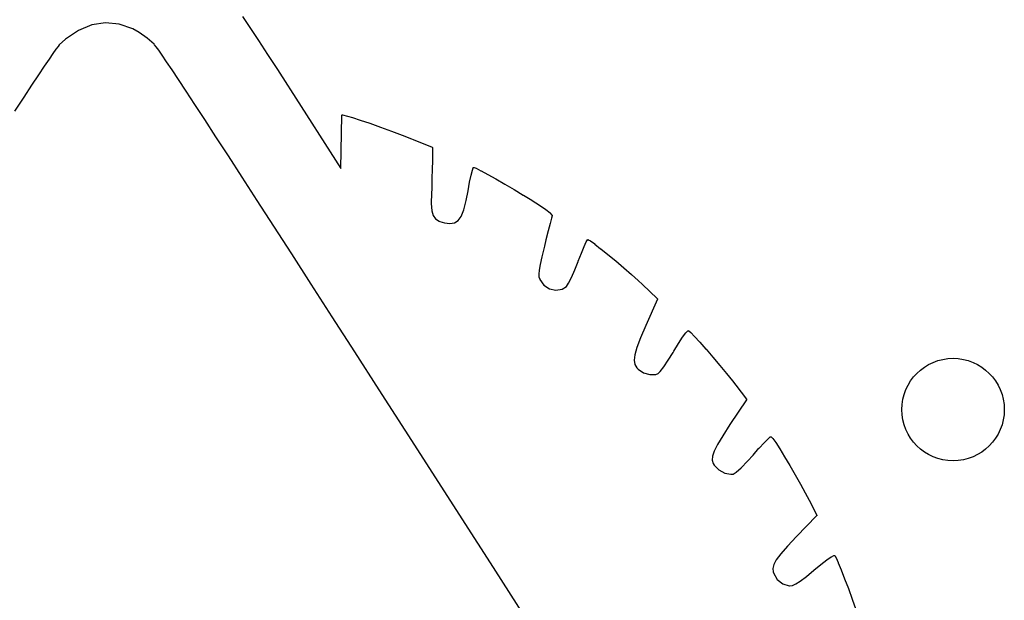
# Model space of a CAD drawing. Extents: x 4.86 to 6.83, y -5.61 to -2.67.
# Tile 15 of 17: x 5.82 to 6.12, y -3.21 to -3.03. Entities that reach past the tile are written whole.
import ezdxf

# ---------------------------------------------------------------- set-up
doc = ezdxf.new("R2010")
doc.units = 0
doc.header["$MEASUREMENT"] = 0
doc.layers.add('BLACK', color=7, linetype='CONTINUOUS')

msp = doc.modelspace()

# ---------------------------------------------------------------- linework, layer by layer
at = {"layer": 'BLACK', "linetype": 'CONTINUOUS'}
for p, q in [((5.84589, -3.03479), (5.84168, -3.03543)), ((5.85012, -3.03519), (5.84589, -3.03479)), ((5.88802, -3.03286), (5.89029, -3.03626)), ((5.83756, -3.03711), (5.83362, -3.03982)), ((5.84168, -3.03543), (5.83756, -3.03711)), ((5.85428, -3.03667), (5.85012, -3.03519)), ((5.85624, -3.03779), (5.85428, -3.03667)), ((5.85874, -3.03955), (5.85624, -3.03779)), ((5.89029, -3.03626), (5.89029, -3.03626)), ((5.89029, -3.03626), (5.89029, -3.03627)), ((5.89029, -3.03627), (5.89288, -3.04019)), ((5.83362, -3.03982), (5.8317, -3.04159)), ((5.86085, -3.04135), (5.85874, -3.03955)), ((5.89288, -3.04019), (5.89288, -3.04019)), ((5.89288, -3.04019), (5.89288, -3.04019)), ((5.89288, -3.04019), (5.89572, -3.04452)), ((5.83067, -3.04292), (5.82975, -3.0442)), ((5.83131, -3.04205), (5.83067, -3.04292)), ((5.8317, -3.04159), (5.83131, -3.04205)), ((5.86098, -3.0415), (5.86085, -3.04135)), ((5.86149, -3.04214), (5.86098, -3.0415)), ((5.86227, -3.04321), (5.86149, -3.04214)), ((5.86333, -3.04474), (5.86227, -3.04321)), ((5.82857, -3.04593), (5.82709, -3.04811)), ((5.82975, -3.0442), (5.82857, -3.04593)), ((5.86469, -3.04674), (5.86333, -3.04474)), ((5.86333, -3.04474), (5.86333, -3.04474)), ((5.86636, -3.04922), (5.86469, -3.04674)), ((5.86469, -3.04674), (5.86469, -3.04674)), ((5.89572, -3.04452), (5.89572, -3.04452)), ((5.89572, -3.04452), (5.89572, -3.04452)), ((5.89572, -3.04452), (5.89873, -3.04915)), ((5.82709, -3.04811), (5.8253, -3.05078)), ((5.86835, -3.05222), (5.86636, -3.04922)), ((5.86636, -3.04922), (5.86636, -3.04922)), ((5.86636, -3.04922), (5.86636, -3.04922)), ((5.89873, -3.04915), (5.89873, -3.04915)), ((5.89873, -3.04915), (5.89873, -3.04915)), ((5.89873, -3.04915), (5.90184, -3.05399)), ((5.8253, -3.05078), (5.8232, -3.05395)), ((5.8253, -3.05078), (5.8253, -3.05078)), ((5.87069, -3.05576), (5.86835, -3.05222)), ((5.86835, -3.05222), (5.86835, -3.05222)), ((5.86835, -3.05222), (5.86835, -3.05222)), ((5.8232, -3.05395), (5.82076, -3.05765)), ((5.87337, -3.05985), (5.87069, -3.05576)), ((5.87069, -3.05576), (5.87069, -3.05576)), ((5.90184, -3.05399), (5.90185, -3.05399)), ((5.90185, -3.05399), (5.90185, -3.05399)), ((5.90185, -3.05399), (5.90273, -3.05537)), ((5.90273, -3.05537), (5.90273, -3.05537)), ((5.90273, -3.05537), (5.91822, -3.07951)), ((5.82076, -3.05765), (5.81798, -3.06189)), ((5.82076, -3.05765), (5.82076, -3.05765)), ((5.87642, -3.06451), (5.87337, -3.05985)), ((5.87337, -3.05985), (5.87337, -3.05985)), ((5.87985, -3.06977), (5.87642, -3.06451)), ((5.87642, -3.06451), (5.87642, -3.06451)), ((5.87642, -3.06451), (5.87642, -3.06451)), ((5.87642, -3.06451), (5.87642, -3.06451)), ((5.91822, -3.07951), (5.91851, -3.06325)), ((5.91851, -3.06323), (5.91852, -3.06321)), ((5.91851, -3.06325), (5.91851, -3.06323)), ((5.91851, -3.06325), (5.91851, -3.06325)), ((5.91851, -3.06325), (5.91851, -3.06325)), ((5.91851, -3.06325), (5.91851, -3.06325)), ((5.91852, -3.06319), (5.91853, -3.06318)), ((5.91852, -3.06321), (5.91852, -3.06319)), ((5.91852, -3.06321), (5.91852, -3.06321)), ((5.91852, -3.06321), (5.91852, -3.06321)), ((5.91853, -3.06317), (5.91854, -3.06316)), ((5.91853, -3.06318), (5.91853, -3.06317)), ((5.91853, -3.06318), (5.91853, -3.06318)), ((5.91854, -3.06316), (5.91855, -3.06314)), ((5.91855, -3.06314), (5.91856, -3.06313)), ((5.91855, -3.06314), (5.91855, -3.06314)), ((5.91855, -3.06314), (5.91855, -3.06314)), ((5.91856, -3.06313), (5.91857, -3.06312)), ((5.91857, -3.06311), (5.91859, -3.0631)), ((5.91857, -3.06312), (5.91857, -3.06311)), ((5.91857, -3.06311), (5.91857, -3.06311)), ((5.91859, -3.0631), (5.9186, -3.06309)), ((5.9186, -3.06309), (5.9186, -3.06309)), ((5.9186, -3.06309), (5.91861, -3.06309)), ((5.91861, -3.06309), (5.91862, -3.06308)), ((5.91862, -3.06308), (5.91864, -3.06307)), ((5.91864, -3.06307), (5.91864, -3.06307)), ((5.91864, -3.06307), (5.91864, -3.06307)), ((5.91864, -3.06307), (5.91866, -3.06307)), ((5.91866, -3.06307), (5.91867, -3.06306)), ((5.91867, -3.06306), (5.91868, -3.06306)), ((5.91868, -3.06306), (5.91868, -3.06306)), ((5.91868, -3.06306), (5.9187, -3.06306)), ((5.9187, -3.06306), (5.91871, -3.06306)), ((5.91871, -3.06306), (5.91871, -3.06306)), ((5.91871, -3.06306), (5.91872, -3.06306)), ((5.91872, -3.06306), (5.91873, -3.06306)), ((5.91873, -3.06306), (5.91875, -3.06307)), ((5.91875, -3.06307), (5.91875, -3.06307)), ((5.91875, -3.06307), (5.91875, -3.06307)), ((5.91875, -3.06307), (5.92027, -3.06343)), ((5.92027, -3.06343), (5.92027, -3.06343)), ((5.92027, -3.06343), (5.92027, -3.06343)), ((5.92027, -3.06343), (5.92028, -3.06343)), ((5.92028, -3.06343), (5.92182, -3.06388)), ((5.92182, -3.06388), (5.92182, -3.06388)), ((5.92182, -3.06388), (5.92183, -3.06388)), ((5.92183, -3.06388), (5.92183, -3.06388)), ((5.92183, -3.06388), (5.92418, -3.06465)), ((5.92418, -3.06465), (5.92418, -3.06465)), ((5.92418, -3.06465), (5.92418, -3.06465)), ((5.92418, -3.06465), (5.92418, -3.06465)), ((5.92418, -3.06465), (5.92711, -3.06565)), ((5.92711, -3.06565), (5.92711, -3.06565)), ((5.92711, -3.06565), (5.92711, -3.06565)), ((5.92711, -3.06565), (5.93038, -3.06682)), ((5.93038, -3.06682), (5.93038, -3.06682)), ((5.93038, -3.06682), (5.93038, -3.06682)), ((5.93038, -3.06682), (5.93377, -3.06806)), ((5.93377, -3.06806), (5.93377, -3.06806)), ((5.93377, -3.06806), (5.93377, -3.06806)), ((5.93377, -3.06806), (5.93704, -3.06929)), ((5.87985, -3.06978), (5.87985, -3.06977)), ((5.87985, -3.06977), (5.87985, -3.06977)), ((5.88367, -3.07566), (5.87985, -3.06978)), ((5.93704, -3.06929), (5.93705, -3.06929)), ((5.93705, -3.06929), (5.93997, -3.07044)), ((5.93997, -3.07044), (5.93998, -3.07044)), ((5.93998, -3.07044), (5.93998, -3.07044)), ((5.93998, -3.07044), (5.94042, -3.07062)), ((5.94042, -3.07062), (5.94042, -3.07062)), ((5.94042, -3.07062), (5.94042, -3.07062)), ((5.94042, -3.07062), (5.94625, -3.07298)), ((5.94625, -3.07298), (5.94626, -3.07298)), ((5.94626, -3.07298), (5.94626, -3.07298)), ((5.94626, -3.07298), (5.94626, -3.07298)), ((5.94626, -3.07298), (5.94627, -3.07298)), ((5.94627, -3.07298), (5.94629, -3.073)), ((5.94629, -3.073), (5.94629, -3.073)), ((5.94629, -3.073), (5.94629, -3.073)), ((5.94629, -3.073), (5.9463, -3.07301)), ((5.9463, -3.07301), (5.94632, -3.07302)), ((5.94632, -3.07302), (5.94632, -3.07302)), ((5.94632, -3.07302), (5.94632, -3.07302)), ((5.94632, -3.07302), (5.94633, -3.07304)), ((5.94633, -3.07304), (5.94634, -3.07305)), ((5.94634, -3.07305), (5.94634, -3.07305)), ((5.94634, -3.07305), (5.94634, -3.07305)), ((5.94634, -3.07305), (5.94635, -3.07307)), ((5.94635, -3.07307), (5.94636, -3.07308)), ((5.94638, -3.07316), (5.94635, -3.07724)), ((5.94636, -3.07308), (5.94636, -3.07309)), ((5.94636, -3.07309), (5.94636, -3.07309)), ((5.94636, -3.07309), (5.94637, -3.07311)), ((5.94637, -3.07311), (5.94637, -3.07312)), ((5.94637, -3.07312), (5.94637, -3.07312)), ((5.94637, -3.07312), (5.94637, -3.07312)), ((5.94637, -3.07312), (5.94637, -3.07314)), ((5.94637, -3.07314), (5.94638, -3.07316)), ((5.94638, -3.07316), (5.94638, -3.07316)), ((5.94638, -3.07316), (5.94638, -3.07316)), ((5.88789, -3.08217), (5.88367, -3.07566)), ((5.88367, -3.07566), (5.88367, -3.07566)), ((5.94635, -3.07725), (5.94632, -3.07966)), ((5.94635, -3.07724), (5.94635, -3.07725)), ((5.94632, -3.07967), (5.94624, -3.08269)), ((5.94632, -3.07966), (5.94632, -3.07967)), ((5.94632, -3.07967), (5.94632, -3.07967)), ((5.95828, -3.08156), (5.95865, -3.08003)), ((5.95865, -3.08001), (5.95889, -3.07933)), ((5.95865, -3.08002), (5.95865, -3.08001)), ((5.95865, -3.08001), (5.95865, -3.08001)), ((5.95865, -3.08003), (5.95865, -3.08002)), ((5.95889, -3.07933), (5.95889, -3.07932)), ((5.95889, -3.07932), (5.9589, -3.07932)), ((5.95889, -3.07933), (5.95889, -3.07933)), ((5.9589, -3.07931), (5.95891, -3.0793)), ((5.9589, -3.07932), (5.9589, -3.07931)), ((5.95891, -3.07929), (5.95892, -3.07928)), ((5.95891, -3.0793), (5.95891, -3.07929)), ((5.95892, -3.07927), (5.95893, -3.07926)), ((5.95892, -3.07928), (5.95892, -3.07927)), ((5.95893, -3.07926), (5.95894, -3.07926)), ((5.95894, -3.07926), (5.95895, -3.07925)), ((5.95894, -3.07926), (5.95894, -3.07926)), ((5.95895, -3.07925), (5.95896, -3.07924)), ((5.95896, -3.07924), (5.95897, -3.07924)), ((5.95897, -3.07923), (5.95899, -3.07922)), ((5.95897, -3.07924), (5.95897, -3.07923)), ((5.95899, -3.07922), (5.959, -3.07922)), ((5.959, -3.07922), (5.95901, -3.07921)), ((5.95901, -3.07921), (5.95902, -3.0792)), ((5.95902, -3.0792), (5.95903, -3.0792)), ((5.95903, -3.0792), (5.95905, -3.07919)), ((5.95903, -3.0792), (5.95903, -3.0792)), ((5.95905, -3.07919), (5.95906, -3.07919)), ((5.95906, -3.07919), (5.95906, -3.07919)), ((5.95906, -3.07919), (5.95907, -3.07919)), ((5.95907, -3.07919), (5.95908, -3.07919)), ((5.95908, -3.07919), (5.9591, -3.07919)), ((5.9591, -3.07919), (5.9591, -3.07919)), ((5.9591, -3.07919), (5.95911, -3.07919)), ((5.95911, -3.07919), (5.95912, -3.07919)), ((5.95912, -3.07919), (5.95914, -3.07919)), ((5.95914, -3.07919), (5.95914, -3.07919)), ((5.95914, -3.07919), (5.95914, -3.07919)), ((5.95914, -3.07919), (5.95916, -3.0792)), ((5.95916, -3.0792), (5.95917, -3.0792)), ((5.95917, -3.0792), (5.95984, -3.07947)), ((5.95984, -3.07947), (5.95984, -3.07947)), ((5.95984, -3.07947), (5.95985, -3.07948)), ((5.95985, -3.07948), (5.95986, -3.07948)), ((5.95986, -3.07948), (5.9613, -3.08023)), ((5.9613, -3.08023), (5.9613, -3.08023)), ((5.9613, -3.08023), (5.96131, -3.08023)), ((5.96131, -3.08023), (5.96131, -3.08023)), ((5.96131, -3.08023), (5.96336, -3.08135)), ((5.8879, -3.08218), (5.88789, -3.08217)), ((5.88789, -3.08217), (5.88789, -3.08217)), ((5.89254, -3.08936), (5.8879, -3.08218)), ((5.94624, -3.08269), (5.94615, -3.08583)), ((5.94624, -3.08269), (5.94624, -3.08269)), ((5.95782, -3.08375), (5.95827, -3.08156)), ((5.95827, -3.08156), (5.95827, -3.08156)), ((5.95827, -3.08156), (5.95828, -3.08156)), ((5.95828, -3.08156), (5.95828, -3.08156)), ((5.96336, -3.08135), (5.96337, -3.08135)), ((5.96337, -3.08135), (5.96337, -3.08135)), ((5.96337, -3.08135), (5.96587, -3.08276)), ((5.96587, -3.08276), (5.96587, -3.08276)), ((5.96587, -3.08276), (5.96864, -3.08436)), ((5.94615, -3.08583), (5.9461, -3.08717)), ((5.94615, -3.08583), (5.94615, -3.08583)), ((5.94615, -3.08583), (5.94615, -3.08583)), ((5.95673, -3.08933), (5.95731, -3.08638)), ((5.95731, -3.08638), (5.95781, -3.08375)), ((5.95731, -3.08638), (5.95731, -3.08638)), ((5.95781, -3.08375), (5.95781, -3.08375)), ((5.95781, -3.08375), (5.95782, -3.08375)), ((5.95782, -3.08375), (5.95782, -3.08375)), ((5.96864, -3.08436), (5.96864, -3.08436)), ((5.96864, -3.08436), (5.97151, -3.08604)), ((5.97151, -3.08604), (5.97151, -3.08604)), ((5.97151, -3.08604), (5.97151, -3.08604)), ((5.97151, -3.08604), (5.97431, -3.08771)), ((5.89762, -3.09722), (5.89254, -3.08936)), ((5.9461, -3.08717), (5.94604, -3.0903)), ((5.95598, -3.09226), (5.95673, -3.08933)), ((5.97431, -3.08771), (5.97432, -3.08771)), ((5.97432, -3.08771), (5.97432, -3.08771)), ((5.97432, -3.08771), (5.97688, -3.08928)), ((5.97688, -3.08928), (5.97688, -3.08928)), ((5.97688, -3.08928), (5.97688, -3.08928)), ((5.97688, -3.08928), (5.97701, -3.08936)), ((5.97701, -3.08936), (5.97701, -3.08936)), ((5.97701, -3.08936), (5.97701, -3.08936)), ((5.97701, -3.08936), (5.97701, -3.08936)), ((5.97701, -3.08936), (5.97931, -3.09084)), ((5.94604, -3.0903), (5.94619, -3.09252)), ((5.95517, -3.09429), (5.95598, -3.09226)), ((5.97931, -3.09084), (5.97931, -3.09084)), ((5.97931, -3.09084), (5.97931, -3.09085)), ((5.97931, -3.09085), (5.97931, -3.09085)), ((5.97931, -3.09085), (5.9812, -3.09217)), ((5.9812, -3.09217), (5.9812, -3.09217)), ((5.9812, -3.09217), (5.98121, -3.09217)), ((5.98121, -3.09217), (5.98121, -3.09217)), ((5.98121, -3.09217), (5.98252, -3.0932)), ((5.94619, -3.09252), (5.9466, -3.09402)), ((5.9466, -3.09402), (5.9473, -3.09501)), ((5.9473, -3.09501), (5.9484, -3.09573)), ((5.95424, -3.09556), (5.95517, -3.09429)), ((5.98252, -3.0932), (5.98252, -3.09321)), ((5.98252, -3.09321), (5.98253, -3.09322)), ((5.98253, -3.09322), (5.98254, -3.09323)), ((5.98294, -3.09482), (5.98253, -3.09643)), ((5.98254, -3.09323), (5.9831, -3.09384)), ((5.98315, -3.0941), (5.98294, -3.09482)), ((5.9831, -3.09384), (5.9831, -3.09385)), ((5.9831, -3.09385), (5.9831, -3.09385)), ((5.9831, -3.09385), (5.98311, -3.09386)), ((5.98311, -3.09386), (5.98311, -3.09387)), ((5.98311, -3.09387), (5.98312, -3.09388)), ((5.98312, -3.09388), (5.98312, -3.09388)), ((5.98312, -3.09388), (5.98313, -3.09389)), ((5.98313, -3.09389), (5.98313, -3.0939)), ((5.98313, -3.0939), (5.98314, -3.09391)), ((5.98314, -3.09391), (5.98314, -3.09392)), ((5.98314, -3.09392), (5.98314, -3.09392)), ((5.98314, -3.09392), (5.98314, -3.09394)), ((5.98314, -3.09394), (5.98315, -3.09395)), ((5.98315, -3.09395), (5.98315, -3.09396)), ((5.98315, -3.09396), (5.98315, -3.09396)), ((5.98315, -3.09396), (5.98315, -3.09403)), ((5.98315, -3.09403), (5.98315, -3.09404)), ((5.98315, -3.09404), (5.98315, -3.09405)), ((5.98315, -3.09405), (5.98315, -3.09406)), ((5.98315, -3.09406), (5.98315, -3.09407)), ((5.98315, -3.09407), (5.98315, -3.09407)), ((5.98315, -3.09407), (5.98315, -3.09409)), ((5.98315, -3.09409), (5.98315, -3.0941)), ((5.89763, -3.09722), (5.89762, -3.09722)), ((5.90315, -3.10579), (5.89763, -3.09722)), ((5.9484, -3.09573), (5.94861, -3.09583)), ((5.94861, -3.09583), (5.95008, -3.09624)), ((5.95008, -3.09624), (5.95171, -3.09641)), ((5.95171, -3.09641), (5.95312, -3.09621)), ((5.95312, -3.09621), (5.95424, -3.09556)), ((5.98253, -3.09643), (5.98195, -3.09872)), ((5.98126, -3.1015), (5.9808, -3.10338)), ((5.98195, -3.09872), (5.98126, -3.1015)), ((5.99364, -3.1021), (5.994, -3.10151)), ((5.994, -3.1015), (5.99401, -3.10149)), ((5.994, -3.10151), (5.994, -3.1015)), ((5.994, -3.10151), (5.994, -3.10151)), ((5.99401, -3.10149), (5.99402, -3.10148)), ((5.99402, -3.10148), (5.99403, -3.10147)), ((5.99402, -3.10148), (5.99402, -3.10148)), ((5.99403, -3.10147), (5.99404, -3.10146)), ((5.99404, -3.10146), (5.99405, -3.10145)), ((5.99404, -3.10146), (5.99404, -3.10146)), ((5.99405, -3.10145), (5.99406, -3.10144)), ((5.99406, -3.10144), (5.99407, -3.10144)), ((5.99407, -3.10144), (5.99408, -3.10144)), ((5.99408, -3.10144), (5.99408, -3.10143)), ((5.99408, -3.10143), (5.99409, -3.10143)), ((5.99409, -3.10143), (5.99411, -3.10142)), ((5.99411, -3.10142), (5.99412, -3.10142)), ((5.99412, -3.10142), (5.99413, -3.10142)), ((5.99413, -3.10142), (5.99414, -3.10141)), ((5.99413, -3.10142), (5.99413, -3.10142)), ((5.99413, -3.10142), (5.99413, -3.10142)), ((5.99414, -3.10141), (5.99416, -3.10141)), ((5.99416, -3.10141), (5.99416, -3.10141)), ((5.99416, -3.10141), (5.99416, -3.10141)), ((5.99416, -3.10141), (5.99418, -3.10141)), ((5.99418, -3.10141), (5.9942, -3.10141)), ((5.9942, -3.10141), (5.9942, -3.10141)), ((5.9942, -3.10141), (5.9942, -3.10141)), ((5.9942, -3.10141), (5.99422, -3.10141)), ((5.99422, -3.10141), (5.99424, -3.10142)), ((5.99424, -3.10142), (5.99424, -3.10142)), ((5.99424, -3.10142), (5.99424, -3.10142)), ((5.99424, -3.10142), (5.99426, -3.10143)), ((5.99426, -3.10143), (5.99428, -3.10143)), ((5.99428, -3.10143), (5.99428, -3.10143)), ((5.99428, -3.10143), (5.99428, -3.10143)), ((5.99428, -3.10143), (5.99491, -3.10178)), ((5.9808, -3.10338), (5.98, -3.10668)), ((5.99215, -3.10558), (5.99298, -3.10354)), ((5.99298, -3.10354), (5.99299, -3.10353)), ((5.99298, -3.10354), (5.99298, -3.10354)), ((5.99299, -3.10353), (5.99362, -3.10212)), ((5.99299, -3.10353), (5.99299, -3.10353)), ((5.99362, -3.10212), (5.99363, -3.10211)), ((5.99363, -3.10211), (5.99364, -3.1021)), ((5.99363, -3.10211), (5.99363, -3.10211)), ((5.99491, -3.10178), (5.99491, -3.10178)), ((5.99491, -3.10178), (5.99492, -3.10179)), ((5.99492, -3.10179), (5.99493, -3.10179)), ((5.99493, -3.10179), (5.99624, -3.10274)), ((5.99624, -3.10274), (5.99625, -3.10275)), ((5.99625, -3.10275), (5.99625, -3.10275)), ((5.99625, -3.10275), (5.99625, -3.10275)), ((5.99625, -3.10275), (5.99808, -3.10418)), ((5.99808, -3.10418), (5.99809, -3.10418)), ((5.99809, -3.10418), (5.99809, -3.10418)), ((5.99809, -3.10418), (5.99809, -3.10418)), ((5.99809, -3.10418), (6.00029, -3.10596)), ((5.90914, -3.11508), (5.90315, -3.10579)), ((5.90315, -3.10579), (5.90315, -3.10579)), ((5.98, -3.10668), (5.97946, -3.10909)), ((5.99121, -3.10806), (5.99215, -3.10559)), ((5.99215, -3.10559), (5.99215, -3.10558)), ((5.99215, -3.10558), (5.99215, -3.10558)), ((5.99215, -3.10559), (5.99215, -3.10559)), ((6.00029, -3.10596), (6.00029, -3.10596)), ((6.00029, -3.10596), (6.00029, -3.10596)), ((6.00029, -3.10596), (6.0027, -3.10795)), ((5.97946, -3.10909), (5.97915, -3.1108)), ((5.99017, -3.1107), (5.9912, -3.10808)), ((5.9912, -3.10807), (5.99121, -3.10806)), ((5.9912, -3.10808), (5.9912, -3.10807)), ((5.99121, -3.10806), (5.99121, -3.10806)), ((6.0027, -3.10795), (6.0027, -3.10796)), ((6.0027, -3.10796), (6.00516, -3.11004)), ((6.00516, -3.11004), (6.00517, -3.11004)), ((6.00517, -3.11004), (6.00517, -3.11004)), ((6.00517, -3.11004), (6.00753, -3.11209)), ((5.97915, -3.1108), (5.97905, -3.11199)), ((5.97905, -3.11199), (5.97912, -3.11285)), ((5.97912, -3.11285), (5.97935, -3.11359)), ((5.97935, -3.11359), (5.97939, -3.11368)), ((5.97939, -3.11368), (5.98058, -3.11539)), ((5.98824, -3.11481), (5.98914, -3.11303)), ((5.98914, -3.11303), (5.99017, -3.1107)), ((6.00753, -3.11209), (6.00753, -3.1121)), ((6.00753, -3.1121), (6.00753, -3.1121)), ((6.00753, -3.1121), (6.00964, -3.11398)), ((5.90915, -3.11508), (5.90914, -3.11508)), ((5.90914, -3.11508), (5.90914, -3.11508)), ((5.91561, -3.12511), (5.90915, -3.11508)), ((5.98058, -3.11539), (5.98233, -3.1165)), ((5.98233, -3.1165), (5.98432, -3.11694)), ((5.98432, -3.11694), (5.98624, -3.11665)), ((5.98624, -3.11665), (5.9876, -3.11577)), ((5.9876, -3.11577), (5.98824, -3.11481)), ((6.00964, -3.11398), (6.00964, -3.11398)), ((6.00964, -3.11398), (6.00964, -3.11398)), ((6.00964, -3.11398), (6.00964, -3.11398)), ((6.00964, -3.11398), (6.0109, -3.11515)), ((6.0109, -3.11515), (6.0109, -3.11515)), ((6.0109, -3.11515), (6.0109, -3.11515)), ((6.0109, -3.11515), (6.01548, -3.11952)), ((6.01548, -3.11952), (6.01548, -3.11952)), ((6.01548, -3.11952), (6.01549, -3.11952)), ((6.01549, -3.11952), (6.01549, -3.11953)), ((6.01549, -3.11953), (6.0155, -3.11954)), ((6.0155, -3.11954), (6.01551, -3.11955)), ((6.01551, -3.11955), (6.01551, -3.11955)), ((6.01551, -3.11955), (6.01551, -3.11956)), ((6.01551, -3.11956), (6.01552, -3.11957)), ((6.01552, -3.11957), (6.01553, -3.11958)), ((6.01553, -3.11958), (6.01553, -3.11959)), ((6.01553, -3.11959), (6.01553, -3.11959)), ((6.01553, -3.11959), (6.01553, -3.11961)), ((6.01553, -3.11961), (6.01554, -3.11962)), ((6.01554, -3.1197), (6.01553, -3.11972)), ((6.01553, -3.11972), (6.01553, -3.11973)), ((6.01553, -3.11973), (6.01553, -3.11974)), ((6.01554, -3.11962), (6.01554, -3.11962)), ((6.01554, -3.11962), (6.01554, -3.11963)), ((6.01554, -3.11963), (6.01554, -3.11964)), ((6.01554, -3.11964), (6.01554, -3.11966)), ((6.01554, -3.11966), (6.01554, -3.11966)), ((6.01554, -3.11966), (6.01554, -3.11967)), ((6.01554, -3.11967), (6.01554, -3.11968)), ((6.01554, -3.11968), (6.01554, -3.1197)), ((6.01554, -3.1197), (6.01554, -3.1197)), ((6.01554, -3.1197), (6.01554, -3.1197)), ((6.01552, -3.11974), (6.01193, -3.12779)), ((6.01553, -3.11974), (6.01552, -3.11974)), ((5.92256, -3.13591), (5.91561, -3.12511)), ((5.91561, -3.12511), (5.91561, -3.12511)), ((5.91561, -3.12511), (5.91561, -3.12511)), ((6.01193, -3.12779), (6.0103, -3.13157)), ((6.0103, -3.13157), (6.00918, -3.13451)), ((6.022, -3.13331), (6.02326, -3.13138)), ((6.02326, -3.13137), (6.02425, -3.13004)), ((6.02326, -3.13138), (6.02326, -3.13137)), ((6.02326, -3.13138), (6.02326, -3.13138)), ((6.02326, -3.13138), (6.02326, -3.13138)), ((6.02425, -3.13003), (6.02426, -3.13002)), ((6.02425, -3.13004), (6.02425, -3.13003)), ((6.02426, -3.13002), (6.02427, -3.13001)), ((6.02427, -3.13001), (6.02485, -3.12943)), ((6.02485, -3.12943), (6.02485, -3.12943)), ((6.02485, -3.12943), (6.02486, -3.12943)), ((6.02486, -3.12942), (6.02487, -3.12941)), ((6.02486, -3.12943), (6.02486, -3.12942)), ((6.02487, -3.12941), (6.02488, -3.12941)), ((6.02488, -3.12941), (6.02489, -3.1294)), ((6.02489, -3.1294), (6.02489, -3.1294)), ((6.02489, -3.1294), (6.0249, -3.1294)), ((6.0249, -3.1294), (6.02492, -3.12939)), ((6.02492, -3.12939), (6.02493, -3.12938)), ((6.02492, -3.12939), (6.02492, -3.12939)), ((6.02493, -3.12938), (6.02494, -3.12938)), ((6.02494, -3.12938), (6.02495, -3.12938)), ((6.02495, -3.12938), (6.02496, -3.12938)), ((6.02496, -3.12938), (6.02503, -3.12937)), ((6.02496, -3.12938), (6.02496, -3.12938)), ((6.02503, -3.12937), (6.02503, -3.12937)), ((6.02503, -3.12937), (6.02503, -3.12937)), ((6.02503, -3.12937), (6.02504, -3.12937)), ((6.02504, -3.12937), (6.02505, -3.12937)), ((6.02505, -3.12937), (6.02507, -3.12937)), ((6.02507, -3.12937), (6.02507, -3.12937)), ((6.02507, -3.12937), (6.02508, -3.12937)), ((6.02508, -3.12937), (6.02509, -3.12937)), ((6.02509, -3.12937), (6.02511, -3.12937)), ((6.02511, -3.12937), (6.02511, -3.12937)), ((6.02511, -3.12937), (6.02511, -3.12938)), ((6.02511, -3.12938), (6.02513, -3.12938)), ((6.02513, -3.12938), (6.02514, -3.12939)), ((6.02514, -3.12939), (6.02515, -3.12939)), ((6.02515, -3.12939), (6.02515, -3.12939)), ((6.02515, -3.12939), (6.02516, -3.1294)), ((6.02516, -3.1294), (6.02518, -3.12941)), ((6.02518, -3.12941), (6.02518, -3.12941)), ((6.02518, -3.12941), (6.02518, -3.12941)), ((6.02518, -3.12941), (6.02577, -3.1299)), ((6.02577, -3.1299), (6.02577, -3.12991)), ((6.02577, -3.12991), (6.02578, -3.12991)), ((6.02578, -3.12991), (6.02578, -3.12992)), ((6.02578, -3.12992), (6.02694, -3.13112)), ((6.02694, -3.13112), (6.02694, -3.13112)), ((6.02694, -3.13112), (6.02695, -3.13113)), ((6.02695, -3.13113), (6.02695, -3.13113)), ((6.02695, -3.13113), (6.02854, -3.13289)), ((6.00918, -3.13451), (6.00855, -3.13675)), ((6.02058, -3.13565), (6.02199, -3.13331)), ((6.02199, -3.13331), (6.022, -3.13331)), ((6.022, -3.13331), (6.022, -3.13331)), ((6.022, -3.13331), (6.022, -3.13331)), ((6.02854, -3.13289), (6.02855, -3.13289)), ((6.02855, -3.13289), (6.02855, -3.13289)), ((6.02855, -3.13289), (6.03045, -3.13506)), ((5.92256, -3.13592), (5.92256, -3.13591)), ((5.92256, -3.13591), (5.92256, -3.13591)), ((5.93002, -3.14751), (5.92256, -3.13592)), ((6.00855, -3.13675), (6.00837, -3.13844)), ((6.01885, -3.13845), (6.02033, -3.13607)), ((6.02033, -3.13607), (6.02057, -3.13565)), ((6.02057, -3.13565), (6.02058, -3.13565)), ((6.03045, -3.13506), (6.03046, -3.13507)), ((6.03046, -3.13507), (6.03046, -3.13507)), ((6.03046, -3.13507), (6.03254, -3.13749)), ((6.03254, -3.13749), (6.03254, -3.1375)), ((6.03254, -3.1375), (6.03254, -3.1375)), ((6.03254, -3.1375), (6.03468, -3.14003)), ((6.00837, -3.13844), (6.0086, -3.13972)), ((6.0086, -3.13972), (6.00923, -3.14078)), ((6.00923, -3.14078), (6.00958, -3.14117)), ((6.0164, -3.14192), (6.01749, -3.14047)), ((6.01749, -3.14047), (6.01885, -3.13845)), ((6.03468, -3.14003), (6.03468, -3.14003)), ((6.03468, -3.14003), (6.03673, -3.14252)), ((6.00958, -3.14117), (6.01124, -3.14228)), ((6.01124, -3.14228), (6.01322, -3.14286)), ((6.01322, -3.14286), (6.01508, -3.14282)), ((6.01508, -3.14282), (6.01573, -3.14258)), ((6.01573, -3.14258), (6.0164, -3.14192)), ((6.03673, -3.14252), (6.03673, -3.14252)), ((6.03673, -3.14252), (6.03673, -3.14252)), ((6.03673, -3.14252), (6.03858, -3.14481)), ((6.03858, -3.14481), (6.03858, -3.14482)), ((6.03858, -3.14482), (6.03858, -3.14482)), ((6.03858, -3.14482), (6.03858, -3.14482)), ((6.03858, -3.14482), (6.0396, -3.14613)), ((6.0396, -3.14613), (6.0396, -3.14613)), ((6.0396, -3.14613), (6.04286, -3.1504)), ((5.93799, -3.15991), (5.93002, -3.14751)), ((5.93002, -3.14751), (5.93002, -3.14751)), ((5.93002, -3.14751), (5.93002, -3.14751)), ((6.04287, -3.15063), (6.03782, -3.15825)), ((6.04286, -3.1504), (6.04287, -3.15041)), ((6.04287, -3.15041), (6.04287, -3.15041)), ((6.04287, -3.15041), (6.04287, -3.15041)), ((6.04287, -3.15041), (6.04288, -3.15043)), ((6.04288, -3.15062), (6.04287, -3.15063)), ((6.04287, -3.15063), (6.04287, -3.15063)), ((6.04288, -3.15043), (6.04289, -3.15044)), ((6.04289, -3.1506), (6.04288, -3.15061)), ((6.04288, -3.15061), (6.04288, -3.15062)), ((6.04289, -3.15044), (6.04289, -3.15044)), ((6.04289, -3.15044), (6.04289, -3.15045)), ((6.04289, -3.15045), (6.04289, -3.15046)), ((6.04289, -3.15046), (6.0429, -3.15047)), ((6.0429, -3.15057), (6.04289, -3.15059)), ((6.04289, -3.15059), (6.04289, -3.15059)), ((6.04289, -3.15059), (6.04289, -3.1506)), ((6.0429, -3.15047), (6.0429, -3.15048)), ((6.0429, -3.15048), (6.0429, -3.15048)), ((6.0429, -3.15048), (6.0429, -3.1505)), ((6.0429, -3.1505), (6.0429, -3.15051)), ((6.0429, -3.15051), (6.0429, -3.15052)), ((6.0429, -3.15052), (6.0429, -3.15052)), ((6.0429, -3.15052), (6.0429, -3.15054)), ((6.0429, -3.15054), (6.0429, -3.15055)), ((6.0429, -3.15055), (6.0429, -3.15056)), ((6.0429, -3.15056), (6.0429, -3.15056)), ((6.0429, -3.15056), (6.0429, -3.15057)), ((6.03782, -3.15825), (6.0356, -3.16167)), ((6.03782, -3.15825), (6.03782, -3.15825)), ((5.94649, -3.17313), (5.93799, -3.15991)), ((5.93799, -3.15991), (5.93799, -3.15991)), ((6.0356, -3.16167), (6.034, -3.16434)), ((6.04952, -3.16258), (6.05018, -3.16203)), ((6.05018, -3.16202), (6.0502, -3.16201)), ((6.05018, -3.16203), (6.05018, -3.16202)), ((6.0502, -3.16201), (6.05021, -3.162)), ((6.05021, -3.162), (6.05021, -3.162)), ((6.05021, -3.162), (6.05021, -3.162)), ((6.05021, -3.162), (6.05023, -3.162)), ((6.05023, -3.162), (6.05024, -3.16199)), ((6.05024, -3.16199), (6.05025, -3.16199)), ((6.05025, -3.16199), (6.0503, -3.16197)), ((6.05025, -3.16199), (6.05025, -3.16199)), ((6.05025, -3.16199), (6.05025, -3.16199)), ((6.0503, -3.16197), (6.0503, -3.16197)), ((6.0503, -3.16197), (6.05031, -3.16197)), ((6.05031, -3.16197), (6.05032, -3.16197)), ((6.05032, -3.16197), (6.05033, -3.16197)), ((6.05033, -3.16197), (6.05034, -3.16196)), ((6.05034, -3.16196), (6.05035, -3.16196)), ((6.05035, -3.16196), (6.05036, -3.16196)), ((6.05036, -3.16196), (6.05037, -3.16197)), ((6.05037, -3.16197), (6.05038, -3.16197)), ((6.05038, -3.16197), (6.05039, -3.16197)), ((6.05039, -3.16197), (6.05039, -3.16197)), ((6.05039, -3.16197), (6.0504, -3.16197)), ((6.0504, -3.16197), (6.05041, -3.16197)), ((6.05041, -3.16197), (6.05042, -3.16198)), ((6.05042, -3.16198), (6.05043, -3.16198)), ((6.05043, -3.16198), (6.05044, -3.16198)), ((6.05044, -3.16198), (6.05045, -3.16199)), ((6.05045, -3.16199), (6.05046, -3.16199)), ((6.05046, -3.16199), (6.05047, -3.162)), ((6.05047, -3.162), (6.05047, -3.162)), ((6.05047, -3.162), (6.05048, -3.16201)), ((6.05048, -3.16201), (6.05049, -3.16202)), ((6.05049, -3.16202), (6.05049, -3.16202)), ((6.05049, -3.16202), (6.05095, -3.16248)), ((6.034, -3.16434), (6.03297, -3.16639)), ((6.04674, -3.16552), (6.04831, -3.1638)), ((6.04831, -3.1638), (6.04831, -3.1638)), ((6.04831, -3.1638), (6.04832, -3.1638)), ((6.04832, -3.1638), (6.04951, -3.16259)), ((6.04832, -3.1638), (6.04832, -3.1638)), ((6.04951, -3.16259), (6.04952, -3.16258)), ((6.04951, -3.16259), (6.04951, -3.16259)), ((6.04952, -3.16258), (6.04952, -3.16258)), ((6.05095, -3.16248), (6.05095, -3.16248)), ((6.05095, -3.16248), (6.05096, -3.1625)), ((6.05096, -3.1625), (6.05097, -3.16251)), ((6.05097, -3.16251), (6.05187, -3.16377)), ((6.05187, -3.16377), (6.05187, -3.16378)), ((6.05187, -3.16378), (6.05187, -3.16378)), ((6.05187, -3.16378), (6.05187, -3.16378)), ((6.05187, -3.16378), (6.05311, -3.16569)), ((6.03245, -3.16796), (6.03238, -3.16917)), ((6.03297, -3.16639), (6.03245, -3.16796)), ((6.04323, -3.16949), (6.04492, -3.16758)), ((6.04492, -3.16758), (6.04493, -3.16758)), ((6.04493, -3.16758), (6.04673, -3.16552)), ((6.04493, -3.16758), (6.04493, -3.16758)), ((6.04673, -3.16552), (6.04674, -3.16552)), ((6.04674, -3.16552), (6.04674, -3.16552)), ((6.04674, -3.16552), (6.04674, -3.16552)), ((6.05311, -3.16569), (6.05311, -3.16569)), ((6.05311, -3.16569), (6.05311, -3.16569)), ((6.05311, -3.16569), (6.05311, -3.16569)), ((6.05311, -3.16569), (6.05459, -3.16809)), ((6.05459, -3.16809), (6.05459, -3.16809)), ((6.05459, -3.16809), (6.05459, -3.16809)), ((6.05459, -3.16809), (6.05622, -3.1708)), ((6.03238, -3.16917), (6.0327, -3.17021)), ((6.0327, -3.17021), (6.03296, -3.17067)), ((6.03296, -3.17067), (6.03436, -3.1721)), ((6.04128, -3.17151), (6.04323, -3.16949)), ((6.05622, -3.1708), (6.05622, -3.1708)), ((6.05622, -3.1708), (6.05622, -3.1708)), ((6.05622, -3.1708), (6.05789, -3.17366)), ((5.9465, -3.17313), (5.94649, -3.17313)), ((5.9465, -3.17314), (5.9465, -3.17313)), ((5.95554, -3.18722), (5.9465, -3.17314)), ((6.03436, -3.1721), (6.03621, -3.17311)), ((6.03621, -3.17311), (6.03809, -3.17351)), ((6.03809, -3.17351), (6.03881, -3.17343)), ((6.03881, -3.17343), (6.03975, -3.17286)), ((6.03975, -3.17286), (6.04128, -3.17151)), ((6.05789, -3.17366), (6.05789, -3.17366)), ((6.05789, -3.17366), (6.05789, -3.17366)), ((6.05789, -3.17366), (6.0595, -3.17651)), ((6.0595, -3.17651), (6.0595, -3.17651)), ((6.0595, -3.17651), (6.0595, -3.17651)), ((6.0595, -3.17651), (6.06097, -3.17918)), ((6.06097, -3.17918), (6.06097, -3.17918)), ((6.06097, -3.17918), (6.06097, -3.17918)), ((6.06097, -3.17918), (6.06097, -3.17918)), ((6.06097, -3.17918), (6.06217, -3.18149)), ((6.06217, -3.18149), (6.06218, -3.18149)), ((6.06218, -3.18149), (6.06218, -3.18149)), ((6.06218, -3.18149), (6.06447, -3.18605)), ((6.06444, -3.18628), (6.05825, -3.19266)), ((6.06445, -3.18626), (6.06444, -3.18627)), ((6.06444, -3.18627), (6.06444, -3.18628)), ((6.06444, -3.18628), (6.06444, -3.18628)), ((6.06446, -3.18625), (6.06445, -3.18626)), ((6.06447, -3.18623), (6.06446, -3.18624)), ((6.06446, -3.18624), (6.06446, -3.18625)), ((6.06446, -3.18625), (6.06446, -3.18625)), ((6.06447, -3.18605), (6.06447, -3.18606)), ((6.06447, -3.18606), (6.06447, -3.18606)), ((6.06447, -3.18606), (6.06447, -3.18607)), ((6.06447, -3.18607), (6.06448, -3.18608)), ((6.06448, -3.18622), (6.06447, -3.18623)), ((6.06448, -3.18608), (6.06448, -3.18609)), ((6.06448, -3.18609), (6.06448, -3.1861)), ((6.06448, -3.1861), (6.06449, -3.1861)), ((6.06449, -3.18618), (6.06448, -3.18619)), ((6.06448, -3.18619), (6.06448, -3.18621)), ((6.06448, -3.18621), (6.06448, -3.18621)), ((6.06448, -3.18621), (6.06448, -3.18622)), ((6.06449, -3.1861), (6.06449, -3.18612)), ((6.06449, -3.18612), (6.06449, -3.18613)), ((6.06449, -3.18613), (6.06449, -3.18614)), ((6.06449, -3.18614), (6.06449, -3.18614)), ((6.06449, -3.18614), (6.06449, -3.18615)), ((6.06449, -3.18615), (6.06449, -3.18617)), ((6.06449, -3.18617), (6.06449, -3.18617)), ((6.06449, -3.18617), (6.06449, -3.18618)), ((5.96515, -3.20217), (5.95554, -3.18722)), ((5.95554, -3.18722), (5.95554, -3.18722)), ((5.95554, -3.18722), (5.95554, -3.18722)), ((6.05825, -3.19266), (6.05546, -3.19561)), ((6.05825, -3.19266), (6.05825, -3.19266)), ((6.05341, -3.19793), (6.05204, -3.19976)), ((6.05546, -3.19561), (6.05341, -3.19793)), ((6.06978, -3.19841), (6.06979, -3.1984)), ((6.06979, -3.1984), (6.0698, -3.1984)), ((6.0698, -3.1984), (6.06981, -3.1984)), ((6.06981, -3.1984), (6.06988, -3.1984)), ((6.06988, -3.1984), (6.06988, -3.1984)), ((6.06988, -3.1984), (6.06988, -3.1984)), ((6.06988, -3.1984), (6.06988, -3.1984)), ((6.06988, -3.1984), (6.0699, -3.19841)), ((6.05126, -3.20121), (6.05097, -3.2024)), ((6.05204, -3.19976), (6.05126, -3.20121)), ((6.0636, -3.20299), (6.06573, -3.20126)), ((6.06573, -3.20126), (6.06574, -3.20125)), ((6.06574, -3.20125), (6.06758, -3.19983)), ((6.06574, -3.20125), (6.06574, -3.20125)), ((6.06574, -3.20125), (6.06574, -3.20125)), ((6.06758, -3.19983), (6.06895, -3.19885)), ((6.06758, -3.19983), (6.06758, -3.19983)), ((6.06758, -3.19983), (6.06758, -3.19983)), ((6.06758, -3.19983), (6.06758, -3.19983)), ((6.06895, -3.19885), (6.06896, -3.19885)), ((6.06896, -3.19885), (6.06896, -3.19884)), ((6.06896, -3.19884), (6.06897, -3.19884)), ((6.06897, -3.19884), (6.06971, -3.19843)), ((6.06971, -3.19843), (6.06972, -3.19842)), ((6.06971, -3.19843), (6.06971, -3.19843)), ((6.06972, -3.19842), (6.06973, -3.19842)), ((6.06973, -3.19842), (6.06974, -3.19842)), ((6.06974, -3.19842), (6.06975, -3.19841)), ((6.06975, -3.19841), (6.06976, -3.19841)), ((6.06976, -3.19841), (6.06977, -3.19841)), ((6.06977, -3.19841), (6.06978, -3.19841)), ((6.0699, -3.19841), (6.06992, -3.19841)), ((6.06992, -3.19841), (6.06992, -3.19841)), ((6.06992, -3.19841), (6.06992, -3.19841)), ((6.06992, -3.19841), (6.06994, -3.19842)), ((6.06994, -3.19842), (6.06995, -3.19842)), ((6.06995, -3.19842), (6.06995, -3.19842)), ((6.06995, -3.19842), (6.06996, -3.19842)), ((6.06996, -3.19842), (6.06997, -3.19843)), ((6.06997, -3.19843), (6.06999, -3.19844)), ((6.06999, -3.19844), (6.06999, -3.19844)), ((6.06999, -3.19844), (6.06999, -3.19844)), ((6.06999, -3.19844), (6.07, -3.19845)), ((6.07, -3.19845), (6.07002, -3.19847)), ((6.07002, -3.19847), (6.07002, -3.19847)), ((6.07002, -3.19847), (6.07002, -3.19847)), ((6.07002, -3.19847), (6.07003, -3.19848)), ((6.07003, -3.19848), (6.07004, -3.1985)), ((6.07004, -3.1985), (6.07004, -3.1985)), ((6.07004, -3.1985), (6.07004, -3.1985)), ((6.07004, -3.1985), (6.07042, -3.19913)), ((6.07042, -3.19913), (6.07042, -3.19913)), ((6.07042, -3.19913), (6.07043, -3.19914)), ((6.07043, -3.19914), (6.07043, -3.19915)), ((6.07043, -3.19915), (6.07111, -3.20065)), ((6.07111, -3.20065), (6.07111, -3.20066)), ((6.07111, -3.20066), (6.07111, -3.20066)), ((6.07111, -3.20066), (6.07111, -3.20066)), ((6.07111, -3.20066), (6.072, -3.20286)), ((5.97532, -3.21802), (5.96515, -3.20217)), ((5.96515, -3.20217), (5.96515, -3.20217)), ((6.05097, -3.2024), (6.05109, -3.2035)), ((6.05109, -3.2035), (6.05118, -3.20378)), ((6.05118, -3.20378), (6.05233, -3.20578)), ((6.06131, -3.20486), (6.0636, -3.203)), ((6.0636, -3.203), (6.0636, -3.20299)), ((6.0636, -3.20299), (6.0636, -3.20299)), ((6.072, -3.20286), (6.072, -3.20286)), ((6.072, -3.20286), (6.07201, -3.20286)), ((6.07201, -3.20286), (6.07306, -3.20557)), ((6.05233, -3.20578), (6.05402, -3.20717)), ((6.05402, -3.20717), (6.05599, -3.20774)), ((6.057, -3.20762), (6.05804, -3.20718)), ((6.05804, -3.20718), (6.05943, -3.2063)), ((6.05943, -3.2063), (6.06131, -3.20486)), ((6.07306, -3.20557), (6.07306, -3.20558)), ((6.07306, -3.20558), (6.07306, -3.20558)), ((6.07306, -3.20558), (6.07421, -3.20862)), ((6.05599, -3.20774), (6.0561, -3.20774)), ((6.0561, -3.20774), (6.057, -3.20762)), ((6.07421, -3.20862), (6.07421, -3.20863)), ((6.07421, -3.20863), (6.07421, -3.20863)), ((6.07421, -3.20863), (6.07538, -3.21183)), ((6.07538, -3.21183), (6.07538, -3.21183)), ((6.07538, -3.21183), (6.07538, -3.21183)), ((6.07538, -3.21183), (6.07652, -3.21501))]:
    msp.add_line(p, q, dxfattribs=at)
at = {"layer": 'BLACK'}
msp.add_circle((6.10638, -3.15362), 0.01575, dxfattribs=at)

doc.saveas('drawing.dxf')
